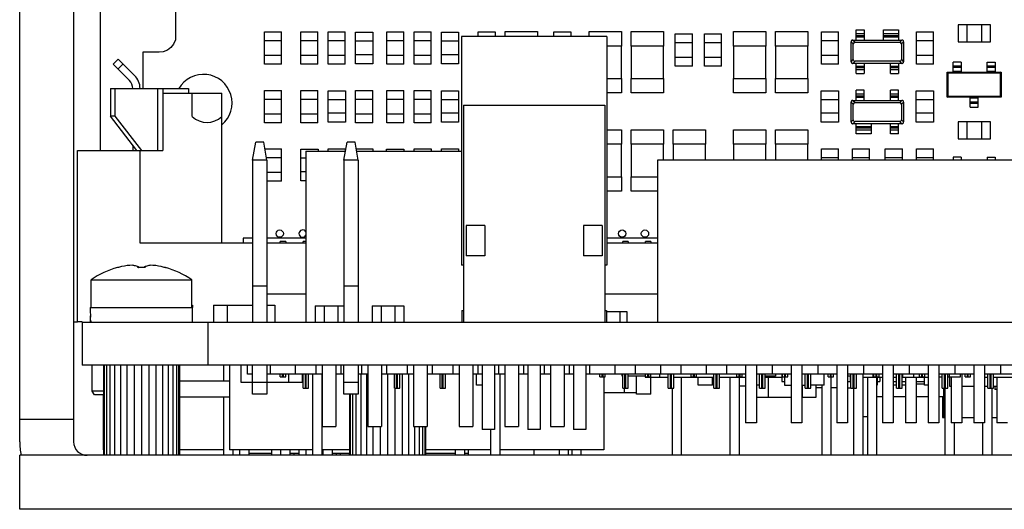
# Model space of a CAD drawing. Header units: millimetres. Extents: x 6 to 490, y 28 to 311.
# Tile 3 of 13: x 301 to 345, y 50 to 72. Entities that reach past the tile are written whole.
import ezdxf

# ---------------------------------------------------------------- set-up
doc = ezdxf.new("R2010")
doc.units = ezdxf.units.MM

msp = doc.modelspace()

# ---------------------------------------------------------------- linework, layer by layer
at = {"color": 7, "linetype": 'Continuous'}
for p, q in [((300.7, 53.148), (300.7, 99.748)), ((303.1, 99.748), (303.1, 53.148)), ((304.3, 66.105), (304.3, 99.749)), ((307.636, 75.63), (307.636, 71.154)), ((337.928, 71.011), (337.928, 71.459)), ((337.928, 71.459), (338.288, 71.459)), ((338.288, 71.459), (338.288, 71.011)), ((339.144, 71.011), (339.144, 71.459)), ((339.144, 71.459), (339.816, 71.459)), ((339.816, 71.459), (339.816, 71.011)), ((343.9, 71.684), (342.46, 71.684)), ((342.46, 71.684), (342.46, 70.924)), ((342.86, 71.684), (342.86, 70.924)), ((343.5, 71.684), (343.5, 70.924)), ((343.9, 70.924), (343.9, 71.684)), ((307.629, 71.025), (307.548, 70.833)), ((307.636, 71.154), (307.629, 71.025)), ((311.589, 69.933), (311.589, 71.373)), ((311.589, 71.373), (312.349, 71.373)), ((312.349, 69.933), (312.349, 71.373)), ((313.214, 69.933), (313.214, 71.373)), ((313.214, 71.373), (313.974, 71.373)), ((313.974, 69.933), (313.974, 71.373)), ((314.433, 69.933), (314.433, 71.373)), ((314.433, 71.373), (315.193, 71.373)), ((315.193, 69.933), (315.193, 71.373)), ((315.649, 69.953), (315.649, 71.353)), ((315.649, 71.353), (316.417, 71.353)), ((316.417, 71.353), (316.417, 69.953)), ((317.034, 69.933), (317.034, 71.373)), ((317.034, 71.373), (317.794, 71.373)), ((317.794, 69.933), (317.794, 71.373)), ((318.254, 69.933), (318.254, 71.373)), ((318.254, 71.373), (319.014, 71.373)), ((319.014, 69.933), (319.014, 71.373)), ((319.469, 69.953), (319.469, 71.353)), ((319.469, 71.353), (320.237, 71.353)), ((320.237, 71.353), (320.237, 69.953)), ((320.365, 71.164), (320.365, 61.004)), ((326.829, 71.164), (320.365, 71.164)), ((321.098, 71.164), (321.098, 71.373)), ((321.098, 71.373), (321.858, 71.373)), ((321.858, 71.373), (321.858, 71.164)), ((322.303, 71.164), (322.303, 71.383)), ((322.303, 71.383), (323.742, 71.383)), ((323.742, 71.383), (323.742, 71.164)), ((324.472, 71.164), (324.472, 71.373)), ((324.472, 71.373), (325.232, 71.373)), ((325.232, 71.373), (325.232, 71.164)), ((326.042, 71.164), (326.042, 71.383)), ((326.042, 71.383), (327.481, 71.383)), ((326.829, 71.164), (326.829, 61.004)), ((327.481, 71.383), (327.481, 70.744)), ((327.911, 70.744), (327.911, 71.383)), ((327.911, 71.383), (329.351, 71.383)), ((329.351, 71.383), (329.351, 70.744)), ((329.877, 69.852), (329.877, 71.292)), ((329.877, 71.292), (330.637, 71.292)), ((330.637, 69.852), (330.637, 71.292)), ((331.177, 69.852), (331.177, 71.292)), ((331.177, 71.292), (331.937, 71.292)), ((331.937, 69.852), (331.937, 71.292)), ((332.463, 70.744), (332.463, 71.383)), ((332.463, 71.383), (333.902, 71.383)), ((333.902, 71.383), (333.902, 70.744)), ((334.333, 70.744), (334.333, 71.383)), ((334.333, 71.383), (335.772, 71.383)), ((335.772, 71.383), (335.772, 70.744)), ((336.379, 69.933), (336.379, 71.373)), ((336.379, 71.373), (337.139, 71.373)), ((337.139, 69.933), (337.139, 71.373)), ((337.782, 71.011), (339.963, 71.011)), ((340.606, 69.933), (340.606, 71.373)), ((340.606, 71.373), (341.366, 71.373)), ((341.366, 69.933), (341.366, 71.373)), ((307.278, 70.563), (307.092, 70.483)), ((307.431, 70.68), (307.278, 70.563)), ((307.548, 70.833), (307.431, 70.68)), ((312.349, 70.973), (311.589, 70.973)), ((313.974, 70.973), (313.214, 70.973)), ((315.193, 70.973), (314.433, 70.973)), ((316.417, 70.953), (315.649, 70.953)), ((317.794, 70.973), (317.034, 70.973)), ((319.014, 70.973), (318.254, 70.973)), ((320.237, 70.953), (319.469, 70.953)), ((327.481, 70.744), (326.829, 70.744)), ((327.481, 70.743), (326.829, 70.743)), ((327.481, 69.304), (327.481, 70.743)), ((329.351, 70.744), (327.911, 70.744)), ((327.911, 70.743), (327.911, 69.304)), ((329.351, 70.743), (327.911, 70.743)), ((329.351, 69.304), (329.351, 70.743)), ((330.637, 70.892), (329.877, 70.892)), ((331.937, 70.892), (331.177, 70.892)), ((333.902, 70.744), (332.463, 70.744)), ((332.463, 70.743), (332.463, 69.304)), ((333.902, 70.743), (332.463, 70.743)), ((333.902, 69.304), (333.902, 70.743)), ((335.772, 70.744), (334.333, 70.744)), ((334.333, 70.743), (334.333, 69.304)), ((335.772, 70.743), (334.333, 70.743)), ((335.772, 69.304), (335.772, 70.743)), ((337.139, 70.973), (336.379, 70.973)), ((337.704, 70.048), (337.704, 70.934)), ((337.801, 70.145), (337.801, 70.837)), ((337.878, 70.914), (339.867, 70.914)), ((339.944, 70.837), (339.944, 70.145)), ((340.04, 70.934), (340.04, 70.048)), ((341.366, 70.973), (340.606, 70.973)), ((342.46, 70.924), (343.9, 70.924)), ((305.086, 70.165), (304.856, 69.935)), ((305.086, 70.165), (305.813, 69.437)), ((306.909, 70.475), (306.177, 70.471)), ((306.177, 70.471), (306.177, 68.848)), ((307.092, 70.483), (306.909, 70.475)), ((311.589, 70.333), (312.349, 70.333)), ((313.214, 70.333), (313.974, 70.333)), ((314.433, 70.333), (315.193, 70.333)), ((316.417, 70.353), (315.649, 70.353)), ((317.034, 70.333), (317.794, 70.333)), ((318.254, 70.333), (319.014, 70.333)), ((320.237, 70.353), (319.469, 70.353)), ((329.877, 70.252), (330.637, 70.252)), ((331.177, 70.252), (331.937, 70.252)), ((336.379, 70.333), (337.139, 70.333)), ((340.606, 70.333), (341.366, 70.333)), ((304.856, 69.935), (305.584, 69.207)), ((312.349, 69.933), (311.589, 69.933)), ((313.974, 69.933), (313.214, 69.933)), ((315.193, 69.933), (314.433, 69.933)), ((316.417, 69.953), (315.649, 69.953)), ((317.794, 69.933), (317.034, 69.933)), ((319.014, 69.933), (318.254, 69.933)), ((320.237, 69.953), (319.469, 69.953)), ((330.637, 69.852), (329.877, 69.852)), ((331.937, 69.852), (331.177, 69.852)), ((337.139, 69.933), (336.379, 69.933)), ((339.963, 69.971), (337.782, 69.971)), ((339.867, 70.067), (337.878, 70.067)), ((337.928, 69.523), (337.928, 69.971)), ((338.288, 69.971), (338.288, 69.523)), ((339.456, 69.523), (339.456, 69.971)), ((339.816, 69.971), (339.816, 69.523)), ((341.366, 69.933), (340.606, 69.933)), ((342.6, 70.023), (342.24, 70.023)), ((342.24, 69.583), (342.24, 70.023)), ((342.6, 70.023), (342.6, 69.583)), ((343.76, 70.023), (344.12, 70.023)), ((343.76, 69.583), (343.76, 70.023)), ((344.12, 70.023), (344.12, 69.583)), ((326.829, 69.304), (327.481, 69.304)), ((326.829, 69.303), (327.481, 69.303)), ((327.481, 69.303), (327.481, 68.664)), ((327.911, 69.304), (329.351, 69.304)), ((327.911, 68.664), (327.911, 69.303)), ((327.911, 69.303), (329.351, 69.303)), ((329.351, 69.303), (329.351, 68.664)), ((332.463, 69.304), (333.902, 69.304)), ((332.463, 68.664), (332.463, 69.303)), ((332.463, 69.303), (333.902, 69.303)), ((333.902, 69.303), (333.902, 68.664)), ((334.333, 69.304), (335.772, 69.304)), ((334.333, 68.664), (334.333, 69.303)), ((334.333, 69.303), (335.772, 69.303)), ((335.772, 69.303), (335.772, 68.664)), ((337.928, 69.523), (338.288, 69.523)), ((339.456, 69.523), (339.816, 69.523)), ((341.98, 69.583), (344.38, 69.583)), ((341.98, 69.583), (342.019, 69.545)), ((341.98, 68.463), (341.98, 69.583)), ((342.019, 69.545), (344.342, 69.545)), ((342.019, 68.502), (342.019, 69.545)), ((344.38, 69.583), (344.342, 69.545)), ((344.342, 69.545), (344.342, 68.502)), ((344.38, 69.583), (344.38, 68.463)), ((304.737, 68.848), (304.737, 67.629)), ((304.737, 68.848), (308.211, 68.848)), ((304.942, 68.848), (304.942, 67.629)), ((307.073, 68.848), (307.073, 66.105)), ((308.211, 68.848), (308.211, 68.641)), ((307.073, 68.641), (309.697, 68.641)), ((308.377, 67.61), (308.377, 68.641)), ((309.697, 61.977), (309.697, 68.641)), ((311.589, 67.332), (311.589, 68.772)), ((311.589, 68.772), (312.349, 68.772)), ((312.349, 68.372), (311.589, 68.372)), ((312.349, 67.332), (312.349, 68.772)), ((313.214, 67.332), (313.214, 68.772)), ((313.214, 68.772), (313.974, 68.772)), ((313.974, 68.372), (313.214, 68.372)), ((313.974, 67.332), (313.974, 68.772)), ((314.429, 67.352), (314.429, 68.752)), ((314.429, 68.752), (315.197, 68.752)), ((315.197, 68.752), (315.197, 67.352)), ((315.653, 67.332), (315.653, 68.772)), ((315.653, 68.772), (316.413, 68.772)), ((316.413, 68.372), (315.653, 68.372)), ((316.413, 67.332), (316.413, 68.772)), ((317.034, 67.332), (317.034, 68.772)), ((317.034, 68.772), (317.794, 68.772)), ((317.794, 68.372), (317.034, 68.372)), ((317.794, 67.332), (317.794, 68.772)), ((318.254, 67.332), (318.254, 68.772)), ((318.254, 68.772), (319.014, 68.772)), ((319.014, 68.372), (318.254, 68.372)), ((319.014, 67.332), (319.014, 68.772)), ((319.469, 67.352), (319.469, 68.752)), ((319.469, 68.752), (320.237, 68.752)), ((320.237, 68.752), (320.237, 67.352)), ((327.481, 68.664), (326.829, 68.664)), ((329.351, 68.664), (327.911, 68.664)), ((333.902, 68.664), (332.463, 68.664)), ((335.772, 68.664), (334.333, 68.664)), ((336.375, 67.352), (336.375, 68.752)), ((336.375, 68.752), (337.143, 68.752)), ((337.143, 68.752), (337.143, 67.352)), ((337.928, 68.329), (337.928, 68.777)), ((338.288, 68.777), (337.928, 68.777)), ((338.288, 68.329), (338.288, 68.777)), ((339.816, 68.777), (339.456, 68.777)), ((339.456, 68.329), (339.456, 68.777)), ((339.816, 68.329), (339.816, 68.777)), ((340.602, 68.752), (341.37, 68.752)), ((340.602, 67.352), (340.602, 68.752)), ((341.37, 68.752), (341.37, 67.352)), ((341.98, 68.463), (342.019, 68.502)), ((344.38, 68.463), (341.98, 68.463)), ((344.342, 68.502), (342.019, 68.502)), ((343, 68.023), (343, 68.463)), ((343.36, 68.023), (343.36, 68.463)), ((344.38, 68.463), (344.342, 68.502)), ((315.197, 68.352), (314.429, 68.352)), ((320.237, 68.352), (319.469, 68.352)), ((320.445, 68.108), (320.445, 58.468)), ((320.445, 68.108), (326.741, 68.108)), ((326.741, 68.108), (326.741, 58.468)), ((337.143, 68.352), (336.375, 68.352)), ((337.704, 67.366), (337.704, 68.251)), ((337.782, 68.329), (339.963, 68.329)), ((337.801, 67.462), (337.801, 68.155)), ((337.878, 68.232), (339.867, 68.232)), ((339.944, 68.155), (339.944, 67.462)), ((340.04, 68.251), (340.04, 67.366)), ((341.37, 68.352), (340.602, 68.352)), ((343, 68.023), (343.36, 68.023)), ((305.917, 66.105), (304.737, 67.629)), ((304.942, 67.629), (304.737, 67.629)), ((304.942, 67.629), (306.123, 66.105)), ((311.589, 67.732), (312.349, 67.732)), ((313.214, 67.732), (313.974, 67.732)), ((315.197, 67.752), (314.429, 67.752)), ((315.653, 67.732), (316.413, 67.732)), ((317.034, 67.732), (317.794, 67.732)), ((318.254, 67.732), (319.014, 67.732)), ((320.237, 67.752), (319.469, 67.752)), ((337.143, 67.752), (336.375, 67.752)), ((341.37, 67.752), (340.602, 67.752)), ((312.349, 67.332), (311.589, 67.332)), ((313.974, 67.332), (313.214, 67.332)), ((315.197, 67.352), (314.429, 67.352)), ((316.413, 67.332), (315.653, 67.332)), ((317.794, 67.332), (317.034, 67.332)), ((319.014, 67.332), (318.254, 67.332)), ((320.237, 67.352), (319.469, 67.352)), ((337.143, 67.352), (336.375, 67.352)), ((339.963, 67.289), (337.782, 67.289)), ((339.867, 67.385), (337.878, 67.385)), ((337.928, 66.841), (337.928, 67.289)), ((338.6, 67.289), (338.6, 66.841)), ((339.456, 66.841), (339.456, 67.289)), ((339.816, 66.841), (339.816, 67.289)), ((341.37, 67.352), (340.602, 67.352)), ((343.9, 67.376), (342.46, 67.376)), ((342.46, 67.376), (342.46, 66.616)), ((342.86, 67.376), (342.86, 66.616)), ((343.5, 67.376), (343.5, 66.616)), ((343.9, 66.616), (343.9, 67.376)), ((326.829, 67.014), (327.481, 67.014)), ((327.481, 67.014), (327.481, 66.375)), ((327.911, 66.375), (327.911, 67.014)), ((327.911, 67.014), (329.351, 67.014)), ((329.351, 67.014), (329.351, 66.375)), ((329.781, 66.375), (329.781, 67.014)), ((329.781, 67.014), (331.22, 67.014)), ((331.22, 67.014), (331.22, 66.375)), ((332.463, 66.375), (332.463, 67.014)), ((332.463, 67.014), (333.902, 67.014)), ((333.902, 67.014), (333.902, 66.375)), ((334.333, 66.375), (334.333, 67.014)), ((334.333, 67.014), (335.772, 67.014)), ((335.772, 67.014), (335.772, 66.375)), ((338.6, 66.841), (337.928, 66.841)), ((339.816, 66.841), (339.456, 66.841)), ((342.46, 66.616), (343.9, 66.616)), ((305.732, 66.343), (305.732, 66.105)), ((311.066, 65.668), (311.207, 66.468)), ((311.565, 66.468), (311.207, 66.468)), ((311.706, 65.668), (311.565, 66.468)), ((311.617, 66.171), (312.349, 66.171)), ((312.349, 64.731), (312.349, 66.171)), ((314.433, 66.068), (314.433, 66.171)), ((314.433, 66.171), (315.193, 66.171)), ((315.13, 65.668), (315.271, 66.468)), ((315.193, 66.171), (315.193, 66.068)), ((315.629, 66.468), (315.271, 66.468)), ((315.77, 65.668), (315.629, 66.468)), ((315.681, 66.171), (316.413, 66.171)), ((316.413, 66.171), (316.413, 66.068)), ((318.254, 66.068), (318.254, 66.171)), ((318.254, 66.171), (319.014, 66.171)), ((319.014, 66.171), (319.014, 66.068)), ((319.473, 66.068), (319.473, 66.171)), ((319.473, 66.171), (320.233, 66.171)), ((320.233, 66.171), (320.233, 66.068)), ((327.481, 66.375), (326.829, 66.375)), ((327.481, 66.374), (326.829, 66.374)), ((327.481, 64.935), (327.481, 66.374)), ((329.351, 66.375), (327.911, 66.375)), ((327.911, 66.374), (327.911, 64.935)), ((329.351, 66.374), (327.911, 66.374)), ((329.351, 65.668), (329.351, 66.374)), ((331.22, 66.375), (329.781, 66.375)), ((329.781, 66.374), (329.781, 65.668)), ((331.22, 66.374), (329.781, 66.374)), ((331.22, 65.668), (331.22, 66.374)), ((333.902, 66.375), (332.463, 66.375)), ((332.463, 66.374), (332.463, 65.668)), ((333.902, 66.374), (332.463, 66.374)), ((333.902, 65.668), (333.902, 66.374)), ((335.772, 66.375), (334.333, 66.375)), ((335.772, 66.374), (334.333, 66.374)), ((334.333, 66.374), (334.333, 65.668)), ((335.772, 65.668), (335.772, 66.374)), ((336.379, 66.171), (337.139, 66.171)), ((336.379, 65.668), (336.379, 66.171)), ((337.139, 65.668), (337.139, 66.171)), ((337.761, 66.171), (338.521, 66.171)), ((337.761, 65.668), (337.761, 66.171)), ((338.521, 65.668), (338.521, 66.171)), ((339.224, 66.171), (339.984, 66.171)), ((339.224, 65.668), (339.224, 66.171)), ((339.984, 65.668), (339.984, 66.171)), ((340.606, 66.171), (341.366, 66.171)), ((340.606, 65.668), (340.606, 66.171)), ((341.366, 65.668), (341.366, 66.171)), ((303.273, 58.481), (303.273, 66.105)), ((303.273, 66.105), (307.073, 66.105)), ((306.057, 61.977), (306.057, 66.105)), ((312.349, 65.771), (311.688, 65.771)), ((313.21, 64.751), (313.21, 66.151)), ((313.21, 66.151), (313.978, 66.151)), ((313.433, 65.751), (313.21, 65.751)), ((313.433, 66.068), (313.433, 58.468)), ((313.433, 66.068), (315.201, 66.068)), ((313.978, 66.151), (313.978, 66.068)), ((315.7, 66.068), (320.365, 66.068)), ((317.03, 66.068), (317.03, 66.151)), ((317.03, 66.151), (317.798, 66.151)), ((317.798, 66.151), (317.798, 66.068)), ((337.139, 65.771), (336.379, 65.771)), ((338.521, 65.771), (337.761, 65.771)), ((339.984, 65.771), (339.224, 65.771)), ((341.366, 65.771), (340.606, 65.771)), ((342.6, 65.797), (342.24, 65.797)), ((342.24, 65.797), (342.24, 65.668)), ((342.6, 65.797), (342.6, 65.668)), ((343.76, 65.797), (344.12, 65.797)), ((343.76, 65.797), (343.76, 65.668)), ((344.12, 65.797), (344.12, 65.668)), ((311.066, 65.668), (311.066, 58.468)), ((311.706, 65.668), (311.066, 65.668)), ((311.706, 65.668), (311.706, 58.468)), ((315.13, 65.668), (315.13, 58.468)), ((315.77, 65.668), (315.13, 65.668)), ((315.77, 65.668), (315.77, 58.468)), ((329.08, 65.668), (329.08, 58.468)), ((369.923, 65.668), (329.08, 65.668)), ((311.706, 65.131), (312.349, 65.131)), ((313.433, 65.151), (313.21, 65.151)), ((326.829, 64.935), (327.481, 64.935)), ((326.829, 64.934), (327.481, 64.934)), ((327.481, 64.934), (327.481, 64.295)), ((327.911, 64.935), (329.08, 64.935)), ((327.911, 64.295), (327.911, 64.934)), ((327.911, 64.934), (329.08, 64.934)), ((312.349, 64.731), (311.706, 64.731)), ((313.433, 64.751), (313.21, 64.751)), ((327.481, 64.295), (326.829, 64.295)), ((329.08, 64.295), (327.911, 64.295)), ((320.573, 62.771), (320.573, 61.411)), ((321.405, 62.771), (320.573, 62.771)), ((321.405, 62.771), (321.405, 61.411)), ((325.789, 62.771), (325.789, 61.411)), ((326.621, 62.771), (325.789, 62.771)), ((326.621, 62.771), (326.621, 61.411)), ((311.066, 61.977), (306.057, 61.977)), ((310.639, 62.2), (310.639, 61.977)), ((311.066, 62.2), (310.639, 62.2)), ((313.433, 62.2), (311.706, 62.2)), ((313.433, 61.977), (311.706, 61.977)), ((312.296, 61.977), (312.296, 62.058)), ((312.539, 62.058), (312.296, 62.058)), ((312.539, 62.058), (312.539, 61.977)), ((313.312, 61.977), (313.312, 62.058)), ((313.433, 62.058), (313.312, 62.058)), ((329.08, 62.2), (326.829, 62.2)), ((329.08, 61.977), (326.829, 61.977)), ((327.536, 61.977), (327.536, 62.058)), ((327.779, 62.058), (327.536, 62.058)), ((327.779, 62.058), (327.779, 61.977)), ((328.552, 61.977), (328.552, 62.058)), ((328.795, 62.058), (328.552, 62.058)), ((328.795, 62.058), (328.795, 61.977)), ((321.405, 61.411), (320.573, 61.411)), ((326.621, 61.411), (325.789, 61.411)), ((305.977, 60.894), (305.971, 60.939)), ((306.26, 60.894), (306.266, 60.939)), ((320.445, 61.004), (320.365, 61.004)), ((326.829, 61.004), (326.741, 61.004)), ((305.054, 60.896), (305.057, 60.893)), ((305.977, 60.894), (305.981, 60.894)), ((307.18, 60.893), (307.183, 60.896)), ((303.878, 59.121), (303.878, 60.354)), ((303.878, 60.354), (308.358, 60.354)), ((308.358, 59.121), (308.358, 60.354)), ((311.706, 60.068), (311.066, 60.068)), ((315.77, 60.068), (315.13, 60.068)), ((313.433, 59.705), (311.706, 59.705)), ((329.08, 59.705), (326.741, 59.705)), ((308.358, 59.22), (308.392, 59.22)), ((308.392, 59.22), (308.392, 59.121)), ((309.33, 59.22), (309.33, 58.468)), ((309.33, 59.22), (311.066, 59.22)), ((309.93, 59.22), (309.93, 58.468)), ((311.706, 59.22), (312.05, 59.22)), ((312.05, 59.22), (312.05, 58.468)), ((313.847, 59.188), (313.847, 58.468)), ((313.847, 59.188), (315.13, 59.188)), ((314.255, 59.188), (314.255, 58.468)), ((314.855, 59.188), (314.855, 58.468)), ((316.387, 59.188), (316.387, 58.468)), ((316.387, 59.188), (317.795, 59.188)), ((316.795, 59.188), (316.795, 58.468)), ((317.395, 59.188), (317.395, 58.468)), ((317.795, 59.188), (317.795, 58.468)), ((303.839, 59.121), (308.398, 59.121)), ((308.398, 58.481), (308.398, 59.121)), ((320.373, 58.988), (320.373, 58.476)), ((320.373, 58.988), (320.445, 58.988)), ((326.741, 58.988), (326.813, 58.988)), ((326.813, 58.988), (326.813, 58.476)), ((326.813, 58.948), (327.728, 58.948)), ((327.408, 58.948), (327.408, 58.468)), ((327.728, 58.948), (327.728, 58.468)), ((303.1, 58.476), (303.273, 58.476)), ((303.476, 58.481), (303.273, 58.481)), ((303.476, 58.468), (303.476, 56.548)), ((303.476, 58.468), (395.526, 58.468)), ((307.792, 58.481), (307.792, 58.468)), ((308.392, 58.481), (308.392, 58.468)), ((309.068, 58.468), (309.068, 56.548)), ((395.526, 56.548), (303.476, 56.548)), ((303.933, 55.395), (303.933, 56.548)), ((304.43, 56.548), (304.43, 52.548)), ((304.462, 56.548), (304.462, 52.548)), ((304.558, 56.548), (304.558, 52.548)), ((304.714, 56.548), (304.714, 52.548)), ((304.924, 56.548), (304.924, 52.548)), ((305.18, 56.548), (305.18, 52.548)), ((305.472, 56.548), (305.472, 52.548)), ((305.789, 56.548), (305.789, 52.548)), ((306.118, 56.548), (306.118, 52.548)), ((306.447, 56.548), (306.447, 52.548)), ((306.764, 56.548), (306.764, 52.548)), ((307.056, 56.548), (307.056, 52.548)), ((307.312, 56.548), (307.312, 52.548)), ((307.522, 56.548), (307.522, 52.548)), ((307.678, 56.548), (307.678, 52.548)), ((307.774, 56.548), (307.774, 52.548)), ((307.806, 56.548), (307.806, 52.548)), ((309.774, 56.548), (309.774, 55.837)), ((310.031, 56.548), (310.031, 52.789)), ((310.549, 56.548), (310.549, 55.796)), ((310.843, 56.148), (310.843, 56.548)), ((311.066, 55.268), (311.066, 56.548)), ((311.706, 56.548), (311.706, 55.268)), ((311.858, 56.148), (311.858, 56.548)), ((312.976, 56.148), (312.976, 56.548)), ((313.89, 56.148), (313.89, 56.548)), ((314.165, 56.548), (314.165, 53.828)), ((314.765, 56.548), (314.765, 53.828)), ((315.008, 56.148), (315.008, 56.548)), ((315.13, 55.268), (315.13, 56.548)), ((315.77, 56.548), (315.77, 55.268)), ((315.922, 56.148), (315.922, 56.548)), ((316.197, 56.548), (316.197, 53.828)), ((316.797, 56.548), (316.797, 53.828)), ((317.04, 56.148), (317.04, 56.548)), ((317.954, 56.148), (317.954, 56.548)), ((318.229, 56.548), (318.229, 53.828)), ((318.829, 56.548), (318.829, 53.828)), ((319.072, 56.148), (319.072, 56.548)), ((319.986, 56.148), (319.986, 56.548)), ((320.261, 56.548), (320.261, 53.828)), ((320.861, 56.548), (320.861, 53.828)), ((321.104, 56.148), (321.104, 56.548)), ((321.281, 56.548), (321.281, 53.7)), ((321.839, 56.548), (321.839, 53.7)), ((322.018, 56.148), (322.018, 56.548)), ((322.293, 56.548), (322.293, 53.828)), ((322.893, 56.548), (322.893, 53.828)), ((323.136, 56.148), (323.136, 56.548)), ((323.313, 56.548), (323.313, 53.7)), ((323.871, 56.548), (323.871, 53.7)), ((324.05, 56.148), (324.05, 56.548)), ((324.325, 56.548), (324.325, 53.828)), ((324.925, 56.548), (324.925, 53.828)), ((325.168, 56.148), (325.168, 56.548)), ((325.345, 56.548), (325.345, 53.7)), ((325.903, 56.548), (325.903, 53.7)), ((326.082, 56.148), (326.082, 56.548)), ((327.2, 56.148), (327.2, 56.548)), ((328.114, 56.148), (328.114, 56.548)), ((329.232, 56.148), (329.232, 56.548)), ((330.146, 56.148), (330.146, 56.548)), ((331.264, 56.148), (331.264, 56.548)), ((332.178, 56.148), (332.178, 56.548)), ((333.005, 56.548), (333.005, 53.988)), ((333.485, 56.548), (333.485, 53.988)), ((334.21, 56.148), (334.21, 56.548)), ((335.037, 56.548), (335.037, 53.988)), ((335.517, 56.548), (335.517, 53.988)), ((336.242, 56.148), (336.242, 56.548)), ((337.069, 56.548), (337.069, 53.988)), ((337.549, 56.548), (337.549, 53.988)), ((338.274, 56.148), (338.274, 56.548)), ((339.101, 56.548), (339.101, 53.988)), ((339.581, 56.548), (339.581, 53.988)), ((340.306, 56.148), (340.306, 56.548)), ((341.133, 56.548), (341.133, 53.988)), ((341.613, 56.548), (341.613, 53.988)), ((342.338, 56.148), (342.338, 56.548)), ((343.165, 56.548), (343.165, 53.988)), ((343.645, 56.548), (343.645, 53.988)), ((344.37, 56.148), (344.37, 56.548)), ((311.066, 56.148), (310.843, 56.148)), ((314.165, 56.148), (311.706, 56.148)), ((312.296, 56.042), (312.296, 56.148)), ((312.397, 56.042), (312.397, 56.148)), ((312.438, 56.042), (312.438, 56.148)), ((312.539, 56.042), (312.539, 56.148)), ((312.669, 56.148), (312.669, 55.796)), ((313.269, 56.148), (313.269, 55.796)), ((313.312, 55.534), (313.312, 56.148)), ((313.413, 55.534), (313.413, 56.148)), ((313.454, 55.534), (313.454, 56.148)), ((313.555, 55.534), (313.555, 56.148)), ((313.736, 56.148), (313.736, 52.548)), ((314.143, 56.148), (314.143, 52.548)), ((315.13, 56.148), (314.765, 56.148)), ((316.197, 56.148), (315.77, 56.148)), ((315.877, 56.148), (315.877, 52.548)), ((316.133, 56.148), (316.133, 52.548)), ((318.229, 56.148), (316.797, 56.148)), ((317.07, 56.148), (317.07, 52.548)), ((317.376, 55.534), (317.376, 56.148)), ((317.477, 55.534), (317.477, 56.148)), ((317.518, 55.534), (317.518, 56.148)), ((317.619, 55.534), (317.619, 56.148)), ((317.716, 56.148), (317.716, 52.548)), ((318.008, 56.148), (318.008, 52.548)), ((320.261, 56.148), (318.829, 56.148)), ((319.408, 55.534), (319.408, 56.148)), ((319.509, 55.534), (319.509, 56.148)), ((319.55, 55.534), (319.55, 56.148)), ((319.651, 55.534), (319.651, 56.148)), ((321.281, 56.148), (320.861, 56.148)), ((321.032, 55.668), (321.032, 56.148)), ((322.293, 56.148), (321.839, 56.148)), ((322.068, 56.148), (322.068, 52.548)), ((323.313, 56.148), (322.893, 56.148)), ((324.325, 56.148), (323.871, 56.148)), ((325.345, 56.148), (324.925, 56.148)), ((333.005, 56.148), (325.903, 56.148)), ((326.52, 56.042), (326.52, 56.148)), ((326.621, 56.042), (326.621, 56.148)), ((326.662, 56.042), (326.662, 56.148)), ((326.763, 56.042), (326.763, 56.148)), ((327.51, 56.068), (327.51, 56.148)), ((327.536, 55.534), (327.536, 56.148)), ((327.637, 55.534), (327.637, 56.148)), ((327.678, 55.534), (327.678, 56.148)), ((327.779, 55.534), (327.779, 56.148)), ((328.532, 56.148), (328.532, 56.028)), ((328.552, 56.042), (328.552, 56.148)), ((328.653, 56.042), (328.653, 56.148)), ((328.694, 56.042), (328.694, 56.148)), ((328.795, 56.042), (328.795, 56.148)), ((329.172, 56.148), (329.172, 56.028)), ((329.568, 55.534), (329.568, 56.148)), ((329.669, 55.534), (329.669, 56.148)), ((329.71, 55.534), (329.71, 56.148)), ((329.811, 55.534), (329.811, 56.148)), ((330.584, 56.042), (330.584, 56.148)), ((330.685, 56.042), (330.685, 56.148)), ((330.726, 56.042), (330.726, 56.148)), ((330.827, 56.042), (330.827, 56.148)), ((331.6, 55.534), (331.6, 56.148)), ((331.701, 55.534), (331.701, 56.148)), ((331.742, 55.534), (331.742, 56.148)), ((331.843, 55.534), (331.843, 56.148)), ((332.616, 56.042), (332.616, 56.148)), ((332.717, 56.042), (332.717, 56.148)), ((332.758, 56.042), (332.758, 56.148)), ((332.859, 56.042), (332.859, 56.148)), ((335.037, 56.148), (333.485, 56.148)), ((333.632, 55.534), (333.632, 56.148)), ((333.733, 55.534), (333.733, 56.148)), ((333.774, 55.534), (333.774, 56.148)), ((333.875, 55.534), (333.875, 56.148)), ((334.332, 56.148), (334.332, 56.068)), ((334.617, 56.148), (334.617, 55.836)), ((334.648, 56.042), (334.648, 56.148)), ((334.749, 56.042), (334.749, 56.148)), ((334.79, 56.042), (334.79, 56.148)), ((334.891, 56.042), (334.891, 56.148)), ((337.069, 56.148), (335.517, 56.148)), ((335.664, 55.534), (335.664, 56.148)), ((335.765, 55.534), (335.765, 56.148)), ((335.806, 55.534), (335.806, 56.148)), ((335.907, 55.534), (335.907, 56.148)), ((336.506, 55.668), (336.506, 56.148)), ((336.68, 56.042), (336.68, 56.148)), ((336.781, 56.042), (336.781, 56.148)), ((336.822, 56.042), (336.822, 56.148)), ((336.923, 56.042), (336.923, 56.148)), ((339.101, 56.148), (337.549, 56.148)), ((337.696, 55.534), (337.696, 56.148)), ((337.797, 55.534), (337.797, 56.148)), ((337.838, 55.534), (337.838, 56.148)), ((337.939, 55.534), (337.939, 56.148)), ((338.222, 56.148), (338.222, 52.548)), ((338.663, 56.148), (338.663, 56.028)), ((338.712, 56.042), (338.712, 56.148)), ((338.813, 56.042), (338.813, 56.148)), ((338.854, 56.042), (338.854, 56.148)), ((338.955, 56.042), (338.955, 56.148)), ((341.133, 56.148), (339.581, 56.148)), ((339.728, 55.534), (339.728, 56.148)), ((339.829, 55.534), (339.829, 56.148)), ((339.87, 55.534), (339.87, 56.148)), ((339.971, 55.534), (339.971, 56.148)), ((339.992, 56.148), (339.992, 56.028)), ((340.472, 56.148), (340.472, 56.028)), ((340.744, 56.042), (340.744, 56.148)), ((340.845, 56.042), (340.845, 56.148)), ((340.886, 56.042), (340.886, 56.148)), ((340.987, 56.042), (340.987, 56.148)), ((343.165, 56.148), (341.613, 56.148)), ((341.76, 55.534), (341.76, 56.148)), ((341.861, 55.534), (341.861, 56.148)), ((341.902, 55.534), (341.902, 56.148)), ((342.003, 55.534), (342.003, 56.148)), ((342.072, 56.148), (342.072, 56.028)), ((342.552, 56.148), (342.552, 56.028)), ((342.629, 56.148), (342.629, 53.988)), ((342.776, 56.042), (342.776, 56.148)), ((342.877, 56.042), (342.877, 56.148)), ((342.918, 56.042), (342.918, 56.148)), ((343.019, 56.042), (343.019, 56.148)), ((345.197, 56.148), (343.645, 56.148)), ((343.792, 55.534), (343.792, 56.148)), ((343.893, 55.534), (343.893, 56.148)), ((343.934, 55.534), (343.934, 56.148)), ((344.035, 55.534), (344.035, 56.148)), ((310.031, 55.837), (307.806, 55.837)), ((310.549, 55.796), (311.066, 55.796)), ((311.706, 55.796), (313.269, 55.796)), ((312.296, 56.042), (312.539, 56.042)), ((321.281, 55.668), (321.032, 55.668)), ((326.52, 56.042), (326.763, 56.042)), ((326.693, 56.042), (326.693, 52.789)), ((327.534, 56.068), (327.51, 56.068)), ((328.532, 56.068), (327.779, 56.068)), ((328.151, 55.268), (328.151, 56.068)), ((328.532, 56.028), (329.568, 56.028)), ((328.552, 56.042), (328.795, 56.042)), ((328.791, 55.268), (328.791, 56.028)), ((328.793, 55.268), (328.793, 56.028)), ((329.811, 56.028), (331.6, 56.028)), ((330.145, 56.028), (330.145, 52.548)), ((330.584, 56.042), (330.827, 56.042)), ((330.893, 55.668), (330.893, 56.028)), ((331.533, 55.668), (330.893, 55.668)), ((331.533, 55.668), (331.533, 56.028)), ((331.843, 56.028), (333.005, 56.028)), ((332.309, 56.028), (332.309, 52.548)), ((332.616, 56.042), (332.859, 56.042)), ((332.715, 56.028), (332.715, 52.548)), ((333.632, 55.668), (333.485, 55.668)), ((334.332, 56.068), (333.875, 56.068)), ((333.875, 56.028), (334.617, 56.028)), ((333.989, 56.068), (333.989, 56.028)), ((334.009, 56.028), (334.009, 55.124)), ((334.617, 55.836), (334.737, 55.836)), ((334.648, 56.042), (334.891, 56.042)), ((334.737, 56.042), (334.737, 55.668)), ((334.737, 55.668), (335.037, 55.668)), ((335.517, 55.668), (335.664, 55.668)), ((335.529, 55.668), (335.529, 55.124)), ((336.506, 55.668), (335.907, 55.668)), ((336.129, 55.668), (336.129, 55.124)), ((336.393, 55.668), (336.393, 52.548)), ((336.68, 56.042), (336.923, 56.042)), ((336.8, 56.042), (336.8, 52.548)), ((337.696, 56.068), (337.549, 56.068)), ((337.549, 55.828), (337.696, 55.828)), ((337.665, 56.068), (337.665, 55.836)), ((337.665, 55.836), (337.696, 55.836)), ((338.222, 56.028), (339.101, 56.028)), ((338.425, 56.028), (338.425, 52.548)), ((338.712, 56.042), (338.955, 56.042)), ((338.832, 56.028), (338.832, 52.548)), ((338.832, 55.668), (338.865, 55.668)), ((338.865, 56.028), (338.865, 55.668)), ((338.865, 55.836), (338.985, 55.836)), ((338.985, 56.028), (338.985, 55.836)), ((339.581, 56.028), (339.728, 56.028)), ((339.581, 55.828), (339.728, 55.828)), ((339.581, 55.676), (339.728, 55.676)), ((339.971, 56.028), (341.133, 56.028)), ((339.971, 55.828), (340.117, 55.828)), ((339.971, 55.676), (340.117, 55.676)), ((340.117, 56.028), (340.117, 53.988)), ((340.597, 56.028), (340.597, 53.988)), ((340.597, 55.828), (340.96, 55.828)), ((340.597, 55.732), (340.956, 55.732)), ((340.744, 56.042), (340.987, 56.042)), ((340.956, 55.828), (340.956, 55.732)), ((340.96, 56.028), (340.96, 55.828)), ((340.97, 55.668), (340.97, 56.028)), ((341.133, 55.668), (340.97, 55.668)), ((341.76, 56.028), (341.613, 56.028)), ((342.552, 56.028), (342.003, 56.028)), ((342.084, 56.028), (342.084, 55.628)), ((342.149, 56.028), (342.149, 53.988)), ((342.776, 56.042), (343.019, 56.042)), ((343.645, 56.028), (343.792, 56.028)), ((344.035, 56.028), (344.898, 56.028)), ((344.181, 56.028), (344.181, 53.988)), ((304.027, 55.233), (303.933, 55.395)), ((304.43, 55.395), (303.933, 55.395)), ((304.43, 55.233), (304.027, 55.233)), ((304.421, 55.233), (304.421, 52.789)), ((311.706, 55.268), (311.066, 55.268)), ((313.312, 55.534), (313.555, 55.534)), ((315.77, 55.268), (315.13, 55.268)), ((315.382, 55.268), (315.382, 52.548)), ((315.415, 55.268), (315.415, 52.548)), ((315.511, 55.268), (315.511, 52.548)), ((315.667, 55.268), (315.667, 52.548)), ((317.376, 55.534), (317.619, 55.534)), ((317.4, 55.534), (317.4, 52.548)), ((319.408, 55.534), (319.651, 55.534)), ((328.151, 55.332), (326.693, 55.332)), ((327.536, 55.534), (327.779, 55.534)), ((327.604, 55.534), (327.604, 55.332)), ((328.791, 55.268), (328.151, 55.268)), ((329.568, 55.534), (329.811, 55.534)), ((329.738, 55.534), (329.738, 52.548)), ((331.6, 55.534), (331.843, 55.534)), ((333.005, 55.628), (332.715, 55.628)), ((333.632, 55.534), (333.875, 55.534)), ((335.664, 55.534), (335.907, 55.534)), ((336.393, 55.548), (336.129, 55.548)), ((337.069, 55.548), (336.8, 55.548)), ((337.549, 55.548), (337.696, 55.548)), ((337.696, 55.534), (337.939, 55.534)), ((337.816, 55.534), (337.816, 52.548)), ((339.728, 55.534), (339.971, 55.534)), ((341.76, 55.534), (342.003, 55.534)), ((341.821, 55.534), (341.821, 54.255)), ((341.88, 55.534), (341.88, 52.548)), ((342.084, 55.628), (342.149, 55.628)), ((342.629, 55.628), (343.165, 55.628)), ((343.645, 55.628), (343.792, 55.628)), ((343.792, 55.534), (344.035, 55.534)), ((343.962, 55.534), (343.962, 52.548)), ((344.035, 55.628), (344.181, 55.628)), ((344.094, 55.628), (344.094, 55.468)), ((344.181, 55.468), (344.094, 55.468)), ((310.031, 55.126), (307.806, 55.126)), ((309.774, 55.126), (309.774, 52.548)), ((335.037, 55.124), (333.485, 55.124)), ((336.129, 55.124), (335.517, 55.124)), ((339.101, 55.148), (338.832, 55.148)), ((340.117, 55.148), (339.581, 55.148)), ((341.133, 55.148), (340.597, 55.148)), ((341.112, 55.148), (341.112, 55.14)), ((341.133, 55.14), (341.112, 55.14)), ((341.821, 55.148), (341.613, 55.148)), ((341.768, 55.148), (341.768, 54.228)), ((300.7, 54.148), (303.1, 54.148)), ((333.485, 53.988), (333.005, 53.988)), ((335.517, 53.988), (335.037, 53.988)), ((337.549, 53.988), (337.069, 53.988)), ((338.425, 54.255), (338.222, 54.255)), ((339.581, 53.988), (339.101, 53.988)), ((340.597, 53.988), (340.117, 53.988)), ((341.613, 53.988), (341.133, 53.988)), ((341.768, 54.228), (341.88, 54.228)), ((341.88, 54.255), (341.821, 54.255)), ((342.629, 53.988), (342.149, 53.988)), ((342.286, 53.988), (342.286, 52.548)), ((342.629, 54.228), (343.165, 54.228)), ((343.645, 53.988), (343.165, 53.988)), ((343.556, 53.988), (343.556, 52.548)), ((343.962, 54.228), (344.181, 54.228)), ((344.661, 53.988), (344.181, 53.988)), ((314.165, 53.828), (314.765, 53.828)), ((316.197, 53.828), (316.797, 53.828)), ((316.424, 53.828), (316.424, 52.548)), ((316.741, 53.828), (316.741, 52.548)), ((318.229, 53.828), (318.829, 53.828)), ((318.264, 53.828), (318.264, 52.548)), ((318.474, 53.828), (318.474, 52.548)), ((318.63, 53.828), (318.63, 52.548)), ((318.726, 53.828), (318.726, 52.548)), ((318.759, 53.828), (318.759, 52.548)), ((320.261, 53.828), (320.861, 53.828)), ((321.839, 53.7), (321.281, 53.7)), ((321.661, 53.7), (321.661, 52.548)), ((322.293, 53.828), (322.893, 53.828)), ((323.871, 53.7), (323.313, 53.7)), ((324.325, 53.828), (324.925, 53.828)), ((325.903, 53.7), (325.345, 53.7)), ((304.43, 52.789), (304.421, 52.789)), ((309.774, 52.789), (307.806, 52.789)), ((313.736, 52.789), (310.031, 52.789)), ((310.18, 52.789), (310.18, 52.548)), ((310.485, 52.789), (310.485, 52.548)), ((310.892, 52.789), (310.892, 52.548)), ((311.908, 52.628), (310.892, 52.628)), ((311.908, 52.789), (311.908, 52.548)), ((312.314, 52.789), (312.314, 52.548)), ((312.72, 52.789), (312.72, 52.548)), ((313.127, 52.628), (312.72, 52.628)), ((312.902, 52.628), (312.902, 52.548)), ((313.127, 52.789), (313.127, 52.548)), ((313.432, 52.789), (313.432, 52.548)), ((315.382, 52.789), (314.143, 52.789)), ((314.194, 52.628), (314.143, 52.628)), ((314.169, 52.628), (314.169, 52.548)), ((314.194, 52.789), (314.194, 52.548)), ((314.6, 52.789), (314.6, 52.548)), ((315.382, 52.628), (314.6, 52.628)), ((314.778, 52.628), (314.778, 52.548)), ((314.956, 52.628), (314.956, 52.548)), ((315.362, 52.628), (315.362, 52.548)), ((321.661, 52.789), (318.759, 52.789)), ((320.086, 52.628), (318.759, 52.628)), ((320.086, 52.789), (320.086, 52.548)), ((320.493, 52.789), (320.493, 52.548)), ((320.658, 52.628), (320.493, 52.628)), ((320.658, 52.789), (320.658, 52.548)), ((326.693, 52.789), (322.068, 52.789)), ((323.584, 52.789), (323.584, 52.548)), ((324.709, 52.789), (324.709, 52.548)), ((325.116, 52.789), (325.116, 52.548)), ((325.268, 52.789), (325.268, 52.548)), ((325.674, 52.789), (325.674, 52.548)), ((300.7, 50.148), (300.7, 52.548)), ((398.3, 52.548), (300.7, 52.548)), ((398.3, 50.148), (300.7, 50.148))]:
    msp.add_line(p, q, dxfattribs=at)
at = {"color": 9, "linetype": 'Continuous'}
for p, q in [((337.782, 71.011), (337.878, 70.914)), ((338.288, 71.285), (337.928, 71.285)), ((337.928, 71.213), (338.288, 71.213)), ((338.288, 71.139), (337.928, 71.139)), ((339.816, 71.285), (339.144, 71.285)), ((339.144, 71.213), (339.816, 71.213)), ((339.816, 71.139), (339.144, 71.139)), ((339.867, 70.914), (339.963, 71.011)), ((337.801, 70.837), (337.704, 70.934)), ((340.04, 70.934), (339.944, 70.837)), ((337.704, 70.048), (337.801, 70.145)), ((339.944, 70.145), (340.04, 70.048)), ((305.301, 69.949), (305.071, 69.719)), ((337.878, 70.067), (337.782, 69.971)), ((337.928, 69.843), (338.288, 69.843)), ((338.288, 69.768), (337.928, 69.768)), ((337.928, 69.696), (338.288, 69.696)), ((339.456, 69.843), (339.816, 69.843)), ((339.816, 69.768), (339.456, 69.768)), ((339.456, 69.696), (339.816, 69.696)), ((339.963, 69.971), (339.867, 70.067)), ((342.6, 69.845), (342.24, 69.845)), ((342.24, 69.805), (342.6, 69.805)), ((342.6, 69.788), (342.24, 69.788)), ((344.12, 69.845), (343.76, 69.845)), ((343.76, 69.805), (344.12, 69.805)), ((344.12, 69.788), (343.76, 69.788)), ((342.24, 69.629), (342.6, 69.629)), ((343.76, 69.629), (344.12, 69.629)), ((306.835, 68.848), (306.835, 66.105)), ((338.288, 68.603), (337.928, 68.603)), ((337.928, 68.531), (338.288, 68.531)), ((338.288, 68.456), (337.928, 68.456)), ((339.816, 68.603), (339.456, 68.603)), ((339.456, 68.531), (339.816, 68.531)), ((339.816, 68.456), (339.456, 68.456)), ((343.36, 68.418), (343, 68.418)), ((337.801, 68.155), (337.704, 68.251)), ((337.782, 68.329), (337.878, 68.232)), ((339.867, 68.232), (339.963, 68.329)), ((340.04, 68.251), (339.944, 68.155)), ((343, 68.259), (343.36, 68.259)), ((343.36, 68.242), (343, 68.242)), ((343, 68.202), (343.36, 68.202)), ((337.704, 67.366), (337.801, 67.462)), ((337.878, 67.385), (337.782, 67.289)), ((337.928, 67.161), (338.6, 67.161)), ((338.6, 67.086), (337.928, 67.086)), ((339.456, 67.161), (339.816, 67.161)), ((339.816, 67.086), (339.456, 67.086)), ((339.963, 67.289), (339.867, 67.385)), ((339.944, 67.462), (340.04, 67.366)), ((337.928, 67.014), (338.6, 67.014)), ((339.456, 67.014), (339.816, 67.014)), ((311.706, 55.788), (311.066, 55.788)), ((315.77, 55.788), (315.13, 55.788))]:
    msp.add_line(p, q, dxfattribs=at)
at = {"color": 7, "linetype": 'Continuous'}
for centre in [(312.273, 62.403), (327.513, 62.403), (328.529, 62.403)]:
    msp.add_circle(centre, 0.163, dxfattribs=at)
for centre, radius, start, end in [((305.224, 68.848), 0.833, 0, 45), ((308.88, 68.215), 1.27, 310.1017, 150.0644), ((305.224, 68.848), 0.508, 0, 45), ((309.037, 68.297), 0.952, 226.1099, 313.8901), ((313.289, 62.403), 0.163, 27.3591, 332.6219), ((306.12, 57.138), 3.902, 103.1164, 105.8144), ((305.903, 57.704), 3.303, 92.9964, 101.6715), ((306.329, 57.666), 3.341, 78.3777, 86.9544), ((306.116, 57.138), 3.902, 74.1856, 76.8836), ((306.118, 57.041), 4, 105.437, 124.0558), ((306.118, 56.049), 4.847, 91.6735, 92.0904), ((306.118, 56.043), 4.853, 88.3268, 91.625), ((306.118, 56.049), 4.847, 87.9096, 88.3265), ((306.118, 57.041), 4, 55.9442, 74.563), ((303.98, 58.721), 1.02, 345.6734, 346.38), ((308.256, 58.721), 1.02, 193.62, 194.3266), ((303.7, 53.148), 3, 180, 191.5501), ((303.7, 53.148), 0.6, 180, 270)]:
    msp.add_arc(centre, radius, start, end, dxfattribs=at)
for centre, major_axis, ratio, start_param, end_param in [((337.884, 70.832), (0.0605, -0.0605), 0.935113, 2.389713, 3.893472), ((339.861, 70.832), (0.0605, 0.0605), 0.935113, -0.751879, 0.751879), ((337.884, 70.15), (0.0605, 0.0605), 0.935113, 2.389713, 3.893472), ((339.861, 70.15), (0.0605, -0.0605), 0.935113, -0.751879, 0.751879), ((337.884, 68.149), (0.0605, -0.0605), 0.935113, 2.389713, 3.893472), ((339.861, 68.149), (0.0605, 0.0605), 0.935113, -0.751879, 0.751879), ((337.884, 67.468), (0.0605, 0.0605), 0.935113, -3.893472, -2.389713), ((339.861, 67.468), (0.0605, -0.0605), 0.935113, -0.751879, 0.751879), ((306.118, 59.268), (0, 6.264), 0.36397, -4.688791, -4.620107), ((306.118, 58.333), (0, 6.264), 0.36397, 7.779233, 7.830384)]:
    msp.add_ellipse(centre, major_axis=major_axis, ratio=ratio, start_param=start_param, end_param=end_param, dxfattribs=at)
for points, knots in [([(337.782, 71.011), (337.772, 71.011), (337.751, 71.007), (337.725, 70.99), (337.708, 70.964), (337.704, 70.944), (337.704, 70.934)], [0, 0, 0, 0, 0.250084, 0.499978, 0.749885, 1, 1, 1, 1]), ([(340.04, 70.934), (340.04, 70.944), (340.037, 70.964), (340.019, 70.99), (339.994, 71.007), (339.973, 71.011), (339.963, 71.011)], [0, 0, 0, 0, 0.250084, 0.499978, 0.749885, 1, 1, 1, 1]), ([(337.704, 70.048), (337.704, 70.038), (337.708, 70.018), (337.725, 69.992), (337.751, 69.975), (337.772, 69.971), (337.782, 69.971)], [0, 0, 0, 0, 0.250084, 0.499978, 0.749885, 1, 1, 1, 1]), ([(339.963, 69.971), (339.973, 69.971), (339.994, 69.975), (340.019, 69.992), (340.037, 70.018), (340.04, 70.038), (340.04, 70.048)], [0, 0, 0, 0, 0.250084, 0.499978, 0.749885, 1, 1, 1, 1]), ([(337.782, 68.329), (337.772, 68.329), (337.751, 68.325), (337.725, 68.308), (337.708, 68.282), (337.704, 68.261), (337.704, 68.251)], [0, 0, 0, 0, 0.250084, 0.499978, 0.749885, 1, 1, 1, 1]), ([(340.04, 68.251), (340.04, 68.261), (340.037, 68.282), (340.019, 68.308), (339.994, 68.325), (339.973, 68.329), (339.963, 68.329)], [0, 0, 0, 0, 0.250084, 0.499978, 0.749885, 1, 1, 1, 1]), ([(337.704, 67.366), (337.704, 67.356), (337.708, 67.335), (337.725, 67.309), (337.751, 67.292), (337.772, 67.289), (337.782, 67.289)], [0, 0, 0, 0, 0.250084, 0.499978, 0.749885, 1, 1, 1, 1]), ([(339.963, 67.289), (339.973, 67.289), (339.994, 67.292), (340.019, 67.309), (340.037, 67.335), (340.04, 67.356), (340.04, 67.366)], [0, 0, 0, 0, 0.250084, 0.499978, 0.749885, 1, 1, 1, 1]), ([(305.73, 61.003), (305.749, 61), (305.832, 60.987), (305.912, 60.962), (305.971, 60.939)], [0, 0, 0, 0, 0.235043, 1, 1, 1, 1]), ([(305.971, 60.939), (305.968, 60.935), (305.958, 60.92), (305.948, 60.905), (305.941, 60.893)], [0, 0, 0, 0, 0.238314, 1, 1, 1, 1]), ([(306.266, 60.939), (306.286, 60.947), (306.364, 60.976), (306.446, 60.995), (306.506, 61.003)], [0, 0, 0, 0, 0.266212, 1, 1, 1, 1]), ([(306.295, 60.893), (306.293, 60.897), (306.283, 60.913), (306.273, 60.928), (306.266, 60.939)], [0, 0, 0, 0, 0.261837, 1, 1, 1, 1]), ([(303.896, 58.481), (303.894, 58.481), (303.891, 58.481), (303.885, 58.484), (303.88, 58.489), (303.874, 58.498), (303.867, 58.515), (303.861, 58.539), (303.856, 58.57), (303.852, 58.607), (303.85, 58.647), (303.848, 58.676), (303.848, 58.691)], [0, 0, 0, 0, 0.024303, 0.050047, 0.079366, 0.113766, 0.200935, 0.314579, 0.454078, 0.617152, 0.800556, 1, 1, 1, 1])]:
    msp.add_open_spline(points, degree=3, knots=knots, dxfattribs=at)

doc.saveas('drawing.dxf')
